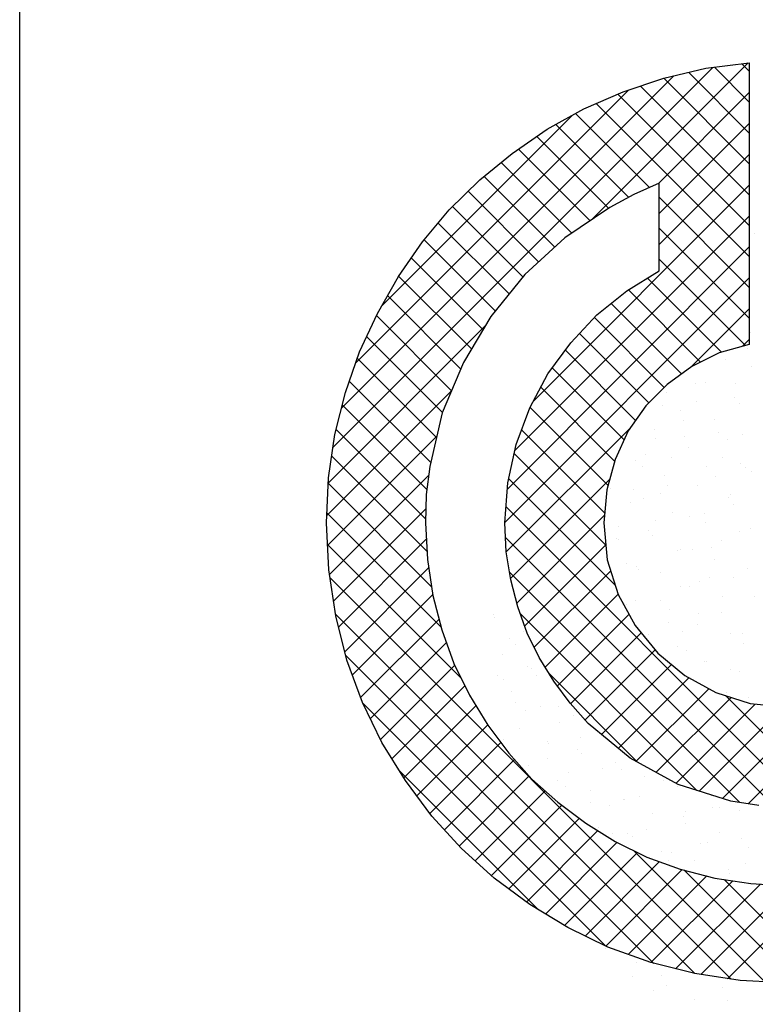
# Model space of a CAD drawing. Extents: x -33748 to 12452, y -14932 to 2888.
# Tile 163 of 194: x -23948 to -23755, y -2679 to -2421. Entities that reach past the tile are written whole.
import ezdxf

# ---------------------------------------------------------------- set-up
doc = ezdxf.new("R2010")
doc.units = 0
doc.header["$LTSCALE"] = 20
doc.layers.get('0').update_dxf_attribs({"color": 15, "linetype": 'CONTINUOUS'})
doc.layers.add('7', color=7, linetype='CONTINUOUS')

msp = doc.modelspace()

# ---------------------------------------------------------------- linework, layer by layer
at = {"color": 1}
msp.add_line((-23948.0224, -2851.81975), (-23948.0224, -1591.81975), dxfattribs=at)
at = {"color": 20}
for p, q in [((-23798.31785, -2473.86994), (-23757.18494, -2432.73702)), ((-23756.88351, -2434.92492), (-23758.85928, -2432.94915)), ((-23865.97077, -2533.44062), (-23766.43972, -2433.90957)), ((-23863.73507, -2523.1227), (-23776.77763, -2436.16526)), ((-23756.88351, -2451.08938), (-23772.7629, -2435.20999)), ((-23756.88351, -2443.00715), (-23766.03267, -2433.858)), ((-23756.88351, -2467.25384), (-23785.35244, -2438.78491)), ((-23756.88351, -2459.17161), (-23779.29077, -2436.76435)), ((-23860.06897, -2511.37436), (-23788.54306, -2439.84845)), ((-23756.88351, -2475.33607), (-23791.31036, -2440.90922)), ((-23780.75877, -2464.39309), (-23756.88351, -2440.51783)), ((-23756.88351, -2483.4183), (-23796.96033, -2443.34149)), ((-23853.31716, -2496.54032), (-23803.18645, -2446.40961)), ((-23783.01642, -2465.36762), (-23802.41038, -2445.97367)), ((-23788.55265, -2467.91363), (-23807.58557, -2448.88071)), ((-23780.45933, -2472.17587), (-23756.88351, -2448.60006)), ((-23793.76455, -2470.78396), (-23812.54234, -2452.00617)), ((-23798.58187, -2474.04887), (-23817.3367, -2455.29404)), ((-23780.45933, -2480.2581), (-23756.88351, -2456.68229)), ((-23803.39919, -2477.31378), (-23821.90581, -2458.80716)), ((-23807.84758, -2480.94762), (-23826.35939, -2462.43581)), ((-23812.07371, -2484.80372), (-23830.52862, -2466.34881)), ((-23813.46991, -2521.35091), (-23756.88351, -2464.76452)), ((-23756.88351, -2491.50053), (-23780.45933, -2467.92472)), ((-23816.21169, -2488.74797), (-23834.60259, -2470.35707)), ((-23819.82798, -2493.21391), (-23838.38087, -2474.66102)), ((-23818.26933, -2534.23257), (-23756.88351, -2472.84675)), ((-23756.88351, -2499.58277), (-23780.45933, -2476.00695)), ((-23823.44427, -2497.67986), (-23842.0796, -2479.04452)), ((-23820.26118, -2544.30664), (-23756.88351, -2480.92898)), ((-23826.65616, -2502.55019), (-23845.44357, -2483.76278)), ((-23757.84076, -2506.70775), (-23780.45933, -2484.08918)), ((-23829.67915, -2507.60943), (-23848.76019, -2488.52839)), ((-23820.91428, -2553.04198), (-23756.88351, -2489.01121)), ((-23764.13796, -2508.49278), (-23783.54612, -2489.08461)), ((-23769.64324, -2511.06973), (-23788.54941, -2492.16356)), ((-23832.50806, -2512.86276), (-23851.69325, -2493.67756)), ((-23774.6257, -2514.1695), (-23793.08258, -2495.71262)), ((-23772.11261, -2512.32254), (-23756.88351, -2497.09344)), ((-23834.88335, -2518.56969), (-23854.58357, -2498.86948)), ((-23779.16192, -2517.71551), (-23797.47351, -2499.40392)), ((-23867.22085, -2542.77293), (-23826.14852, -2501.7006)), ((-23837.25865, -2524.27663), (-23857.15941, -2504.37587)), ((-23783.20304, -2521.75662), (-23801.36441, -2503.59525)), ((-23758.64299, -2506.93515), (-23756.88351, -2505.17567)), ((-23786.6708, -2526.37109), (-23805.06925, -2507.97264)), ((-23838.80392, -2530.81359), (-23859.60032, -2510.01718)), ((-23789.65929, -2531.46483), (-23808.51244, -2512.61168)), ((-23840.33409, -2537.36564), (-23861.67486, -2516.02488)), ((-23867.59814, -2551.23246), (-23834.84626, -2518.48057)), ((-23792.12905, -2537.0773), (-23811.52619, -2517.68016)), ((-23841.33173, -2544.45024), (-23863.51975, -2522.26221)), ((-23793.89067, -2543.39792), (-23814.32424, -2522.96434)), ((-23841.71317, -2552.15103), (-23865.13741, -2528.72679)), ((-23820.53628, -2560.74621), (-23787.85998, -2528.0699)), ((-23794.76026, -2550.61055), (-23816.51846, -2528.85235)), ((-23867.37235, -2559.08889), (-23838.7146, -2530.43114)), ((-23841.34588, -2560.60055), (-23866.3, -2535.64643)), ((-23794.44414, -2559.0089), (-23818.44133, -2535.01172)), ((-23866.85603, -2566.6548), (-23840.8571, -2540.65587)), ((-23791.9366, -2569.59867), (-23819.90283, -2541.63245)), ((-23819.41992, -2567.71208), (-23793.42115, -2541.71331)), ((-23840.13618, -2569.89247), (-23867.22234, -2542.80632)), ((-23865.788, -2573.669), (-23841.62179, -2549.50279)), ((-23742.49919, -2627.11831), (-23820.61246, -2549.00505)), ((-23837.62011, -2580.49078), (-23867.56741, -2550.54347)), ((-23817.79049, -2574.16488), (-23794.81246, -2551.18685)), ((-23864.47543, -2580.43866), (-23841.51592, -2557.47916)), ((-23750.29289, -2627.40684), (-23820.73119, -2556.96854)), ((-23832.43527, -2593.75785), (-23867.38741, -2558.80571)), ((-23815.70819, -2580.16481), (-23794.4535, -2558.91012)), ((-23862.85898, -2586.90445), (-23840.89402, -2564.93948)), ((-23761.60574, -2672.66961), (-23866.71871, -2567.55664)), ((-23759.39102, -2626.39094), (-23819.67884, -2566.10312)), ((-23813.20465, -2585.7435), (-23793.1753, -2565.71415)), ((-23860.88167, -2593.00937), (-23839.82149, -2571.94919)), ((-23810.33106, -2590.95214), (-23791.22116, -2571.84224)), ((-23771.15897, -2671.19861), (-23865.267, -2577.09058)), ((-23770.6548, -2623.2094), (-23816.86464, -2576.99956)), ((-23807.14278, -2595.8461), (-23788.37106, -2577.07437)), ((-23858.72129, -2598.93122), (-23838.17032, -2578.38024)), ((-23803.67174, -2600.45728), (-23785.17515, -2581.96069)), ((-23856.17841, -2604.47057), (-23836.24268, -2584.53484)), ((-23781.93408, -2668.50573), (-23862.63352, -2587.80629)), ((-23799.89287, -2604.76064), (-23781.53814, -2586.40591)), ((-23853.52977, -2609.90416), (-23834.06741, -2590.44179)), ((-23795.60071, -2608.55071), (-23777.27635, -2590.22635)), ((-23786.14356, -2615.80287), (-23809.26149, -2592.68494)), ((-23850.50548, -2614.9621), (-23831.40152, -2595.85814)), ((-23791.16255, -2612.19478), (-23772.7011, -2593.73333)), ((-23786.49456, -2615.60902), (-23767.48077, -2596.59524)), ((-23735.18453, -2626.35074), (-23763.13615, -2598.39912)), ((-23757.21412, -2626.73974), (-23728.06946, -2597.59508)), ((-23794.56789, -2663.95415), (-23858.20125, -2600.32079)), ((-23847.41742, -2619.95627), (-23828.50255, -2601.0414)), ((-23781.28786, -2618.48455), (-23761.66997, -2598.86666)), ((-23776.08116, -2621.36008), (-23755.3203, -2600.59923)), ((-23770.0412, -2623.40235), (-23747.93353, -2601.29468)), ((-23763.89253, -2625.33591), (-23739.23068, -2600.67407)), ((-23844.01305, -2624.63413), (-23825.41923, -2606.04031)), ((-23840.55803, -2629.26134), (-23821.96083, -2610.66414)), ((-23836.76962, -2633.55516), (-23818.36536, -2615.1509)), ((-23812.10292, -2654.50135), (-23848.66394, -2617.94033)), ((-23832.9235, -2637.79127), (-23814.57093, -2619.4387)), ((-23828.72295, -2641.67295), (-23810.37634, -2623.32634)), ((-23824.45669, -2645.48892), (-23806.01508, -2627.04731)), ((-23819.89414, -2649.00861), (-23801.39805, -2630.51251)), ((-23815.26546, -2652.46216), (-23796.55876, -2633.75545)), ((-23810.30865, -2655.58757), (-23791.55575, -2636.83468)), ((-23805.2742, -2658.63536), (-23786.13714, -2639.49829)), ((-23752.81758, -2673.37554), (-23787.23402, -2638.9591)), ((-23799.90779, -2661.35118), (-23780.42256, -2641.86595)), ((-23794.4742, -2663.99982), (-23774.43474, -2643.96036)), ((-23744.54762, -2673.56326), (-23774.05002, -2644.06087)), ((-23788.58321, -2666.19106), (-23768.02671, -2645.63456)), ((-23782.6394, -2668.32948), (-23761.21302, -2646.90309)), ((-23776.17304, -2669.94535), (-23753.98861, -2647.76092)), ((-23736.86934, -2673.15931), (-23763.46982, -2646.55883)), ((-23762.58245, -2672.51922), (-23737.71931, -2647.65608)), ((-23769.58624, -2671.44078), (-23746.25852, -2648.11306))]:
    msp.add_line(p, q, dxfattribs=at)
at = {"color": 161}
for p, q in [((-23755.57596, -2477.41169), (-23755.57596, -2477.41169)), ((-23824.00199, -2577.05929), (-23824.00199, -2577.05929)), ((-23823.62801, -2577.86824), (-23823.62801, -2577.86824)), ((-23819.64946, -2583.44346), (-23819.64946, -2583.44346)), ((-23821.41814, -2587.60886), (-23821.41814, -2587.60886)), ((-23822.74395, -2593.02278), (-23822.74395, -2593.02278)), ((-23821.37806, -2594.20784), (-23821.37806, -2594.20784)), ((-23819.20827, -2597.34948), (-23819.20827, -2597.34948)), ((-23818.12681, -2600.2444), (-23818.12681, -2600.2444)), ((-23815.62867, -2602.27941), (-23815.62867, -2602.27941)), ((-23816.9984, -2607.0901), (-23816.9984, -2607.0901)), ((-23809.87928, -2610.35098), (-23809.87928, -2610.35098)), ((-23809.4569, -2610.90935), (-23809.4569, -2610.90935)), ((-23814.78853, -2616.83072), (-23814.78853, -2616.83072)), ((-23809.64991, -2614.91922), (-23809.64991, -2614.91922)), ((-23787.49992, -2671.88815), (-23787.49992, -2671.88815)), ((-23781.93916, -2675.51304), (-23781.93916, -2675.51304)), ((-23778.67369, -2674.28056), (-23778.67369, -2674.28056))]:
    msp.add_line(p, q, dxfattribs=at)
at = {"color": 163}
for p, q in [((-23756.50083, -2503.31596), (-23756.50083, -2503.31596)), ((-23757.39798, -2507.47224), (-23757.39798, -2507.47224)), ((-23762.98872, -2510.52149), (-23762.98872, -2510.52149)), ((-23756.32743, -2512.28459), (-23756.32743, -2512.28459)), ((-23770.99332, -2516.7684), (-23770.99332, -2516.7684)), ((-23768.32035, -2516.44287), (-23768.32035, -2516.44287)), ((-23760.52343, -2516.54921), (-23760.52343, -2516.54921)), ((-23783.63448, -2521.25599), (-23783.63448, -2521.25599)), ((-23778.70496, -2519.12609), (-23778.70496, -2519.12609)), ((-23770.71878, -2521.38965), (-23770.71878, -2521.38965)), ((-23760.77885, -2520.26211), (-23760.77885, -2520.26211)), ((-23806.4901, -2522.24988), (-23806.4901, -2522.24988)), ((-23779.59363, -2522.39506), (-23779.59363, -2522.39506)), ((-23774.93672, -2523.79108), (-23774.93672, -2523.79108)), ((-23759.42192, -2521.8639), (-23759.42192, -2521.8639)), ((-23774.08781, -2526.34772), (-23774.08781, -2526.34772)), ((-23766.11048, -2526.18349), (-23766.11048, -2526.18349)), ((-23781.79946, -2528.7054), (-23781.79946, -2528.7054)), ((-23781.42461, -2530.99661), (-23781.42461, -2530.99661)), ((-23773.84424, -2530.46663), (-23773.84424, -2530.46663)), ((-23764.96939, -2529.46122), (-23764.96939, -2529.46122)), ((-23762.51642, -2531.44322), (-23762.51642, -2531.44322)), ((-23758.56898, -2530.00273), (-23758.56898, -2530.00273)), ((-23772.72685, -2533.5317), (-23772.72685, -2533.5317)), ((-23786.75624, -2536.91799), (-23786.75624, -2536.91799)), ((-23784.03958, -2535.30706), (-23784.03958, -2535.30706)), ((-23777.18231, -2535.92703), (-23777.18231, -2535.92703)), ((-23763.90061, -2535.92411), (-23763.90061, -2535.92411)), ((-23784.89395, -2538.28471), (-23784.89395, -2538.28471)), ((-23768.09485, -2538.53819), (-23768.09485, -2538.53819)), ((-23759.22, -2537.53278), (-23759.22, -2537.53278)), ((-23757.89927, -2538.66484), (-23757.89927, -2538.66484)), ((-23779.21474, -2540.73723), (-23779.21474, -2540.73723)), ((-23765.61091, -2541.02253), (-23765.61091, -2541.02253)), ((-23756.35911, -2539.74335), (-23756.35911, -2539.74335)), ((-23793.3726, -2544.26621), (-23793.3726, -2544.26621)), ((-23787.16504, -2544.38404), (-23787.16504, -2544.38404)), ((-23778.29019, -2543.37863), (-23778.29019, -2543.37863)), ((-23770.51698, -2543.27232), (-23770.51698, -2543.27232)), ((-23784.54637, -2546.65861), (-23784.54637, -2546.65861)), ((-23780.2768, -2545.50634), (-23780.2768, -2545.50634)), ((-23762.34546, -2546.60976), (-23762.34546, -2546.60976)), ((-23761.69074, -2545.66473), (-23761.69074, -2545.66473)), ((-23787.98844, -2547.86403), (-23787.98844, -2547.86403)), ((-23760.99377, -2548.24416), (-23760.99377, -2548.24416)), ((-23777.00487, -2550.47785), (-23777.00487, -2550.47785)), ((-23772.54081, -2551.4502), (-23772.54081, -2551.4502)), ((-23768.70541, -2550.60184), (-23768.70541, -2550.60184)), ((-23791.16273, -2554.00683), (-23791.16273, -2554.00683)), ((-23781.41565, -2552.45561), (-23781.41565, -2552.45561)), ((-23768.30711, -2553.01294), (-23768.30711, -2553.01294)), ((-23756.59607, -2554.68133), (-23756.59607, -2554.68133)), ((-23791.611, -2557.29604), (-23791.611, -2557.29604)), ((-23791.08294, -2557.44334), (-23791.08294, -2557.44334)), ((-23783.3713, -2555.08565), (-23783.3713, -2555.08565)), ((-23782.3365, -2556.39923), (-23782.3365, -2556.39923)), ((-23759.48087, -2555.40535), (-23759.48087, -2555.40535)), ((-23766.79142, -2559.52176), (-23766.79142, -2559.52176)), ((-23764.08826, -2557.82347), (-23764.08826, -2557.82347)), ((-23775.66626, -2560.52717), (-23775.66626, -2560.52717)), ((-23774.795, -2560.21847), (-23774.795, -2560.21847)), ((-23771.7999, -2560.18116), (-23771.7999, -2560.18116)), ((-23788.95286, -2563.74745), (-23788.95286, -2563.74745)), ((-23786.46579, -2564.66497), (-23786.46579, -2564.66497)), ((-23766.09724, -2562.75356), (-23766.09724, -2562.75356)), ((-23757.271, -2565.14597), (-23757.271, -2565.14597)), ((-23785.86161, -2565.36761), (-23785.86161, -2565.36761)), ((-23780.12663, -2566.13985), (-23780.12663, -2566.13985)), ((-23767.18276, -2567.40278), (-23767.18276, -2567.40278)), ((-23761.04203, -2567.59333), (-23761.04203, -2567.59333)), ((-23774.8944, -2569.76047), (-23774.8944, -2569.76047)), ((-23772.58513, -2569.95909), (-23772.58513, -2569.95909)), ((-23769.91687, -2568.59874), (-23769.91687, -2568.59874)), ((-23818.29638, -2571.94687), (-23818.29638, -2571.94687)), ((-23763.88737, -2572.49418), (-23763.88737, -2572.49418)), ((-23755.61136, -2572.49828), (-23755.61136, -2572.49828)), ((-23789.56029, -2574.24428), (-23789.56029, -2574.24428)), ((-23788.98706, -2574.44459), (-23788.98706, -2574.44459)), ((-23786.74299, -2573.48807), (-23786.74299, -2573.48807)), ((-23780.11222, -2573.43918), (-23780.11222, -2573.43918)), ((-23777.91676, -2575.88047), (-23777.91676, -2575.88047)), ((-23770.27725, -2576.9821), (-23770.27725, -2576.9821)), ((-23764.16748, -2576.67031), (-23764.16748, -2576.67031)), ((-23777.98889, -2579.33978), (-23777.98889, -2579.33978)), ((-23770.37526, -2579.69971), (-23770.37526, -2579.69971)), ((-23816.08651, -2581.68749), (-23816.08651, -2581.68749)), ((-23783.23767, -2582.51615), (-23783.23767, -2582.51615)), ((-23774.36283, -2581.51074), (-23774.36283, -2581.51074)), ((-23761.6775, -2582.2348), (-23761.6775, -2582.2348)), ((-23758.70585, -2582.0776), (-23758.70585, -2582.0776)), ((-23818.2526, -2585.13086), (-23818.2526, -2585.13086)), ((-23775.70689, -2585.62109), (-23775.70689, -2585.62109)), ((-23758.41809, -2584.74188), (-23758.41809, -2584.74188)), ((-23773.37174, -2586.56141), (-23773.37174, -2586.56141)), ((-23815.03231, -2590.66509), (-23815.03231, -2590.66509)), ((-23777.48828, -2590.58772), (-23777.48828, -2590.58772)), ((-23768.61344, -2589.58231), (-23768.61344, -2589.58231)), ((-23768.16539, -2589.44033), (-23768.16539, -2589.44033)), ((-23813.87664, -2591.42811), (-23813.87664, -2591.42811)), ((-23812.50321, -2593.20243), (-23812.50321, -2593.20243)), ((-23761.80035, -2591.65691), (-23761.80035, -2591.65691)), ((-23759.46763, -2591.97542), (-23759.46763, -2591.97542)), ((-23762.86405, -2597.65388), (-23762.86405, -2597.65388)), ((-23811.66677, -2601.16873), (-23811.66677, -2601.16873)), ((-23806.75382, -2601.274), (-23806.75382, -2601.274)), ((-23757.1832, -2598.87854), (-23757.1832, -2598.87854)), ((-23802.96901, -2603.70381), (-23802.96901, -2603.70381)), ((-23806.55541, -2605.33991), (-23806.55541, -2605.33991)), ((-23821.2213, -2609.82372), (-23821.2213, -2609.82372)), ((-23801.00443, -2609.34557), (-23801.00443, -2609.34557)), ((-23801.93827, -2612.56153), (-23801.93827, -2612.56153)), ((-23800.75914, -2613.44443), (-23800.75914, -2613.44443)), ((-23791.93291, -2615.83684), (-23791.93291, -2615.83684)), ((-23804.12989, -2618.42255), (-23804.12989, -2618.42255)), ((-23795.25504, -2617.41714), (-23795.25504, -2617.41714)), ((-23790.36687, -2617.65703), (-23790.36687, -2617.65703)), ((-23807.24703, -2620.64997), (-23807.24703, -2620.64997)), ((-23784.39141, -2619.65608), (-23784.39141, -2619.65608)), ((-23779.31031, -2620.64827), (-23779.31031, -2620.64827)), ((-23805.03276, -2622.14085), (-23805.03276, -2622.14085)), ((-23798.54927, -2623.18505), (-23798.54927, -2623.18505)), ((-23775.69365, -2622.19117), (-23775.69365, -2622.19117)), ((-23766.86741, -2624.58357), (-23766.86741, -2624.58357)), ((-23798.3805, -2626.49411), (-23798.3805, -2626.49411)), ((-23789.72304, -2625.57746), (-23789.72304, -2625.57746)), ((-23789.50566, -2625.4887), (-23789.50566, -2625.4887)), ((-23785.74972, -2624.87866), (-23785.74972, -2624.87866)), ((-23793.46136, -2627.23635), (-23793.46136, -2627.23635)), ((-23782.18154, -2629.3967), (-23782.18154, -2629.3967)), ((-23773.56092, -2628.71984), (-23773.56092, -2628.71984)), ((-23766.46669, -2627.61648), (-23766.46669, -2627.61648)), ((-23764.68607, -2627.71443), (-23764.68607, -2627.71443)), ((-23759.32591, -2628.40281), (-23759.32591, -2628.40281)), ((-23774.17833, -2629.97416), (-23774.17833, -2629.97416)), ((-23773.48378, -2631.93179), (-23773.48378, -2631.93179)), ((-23796.3394, -2632.92567), (-23796.3394, -2632.92567)), ((-23792.63111, -2634.56568), (-23792.63111, -2634.56568)), ((-23788.84422, -2634.45797), (-23788.84422, -2634.45797)), ((-23783.75627, -2633.56027), (-23783.75627, -2633.56027)), ((-23764.65754, -2634.32419), (-23764.65754, -2634.32419)), ((-23787.51317, -2635.31808), (-23787.51317, -2635.31808)), ((-23769.56118, -2637.19579), (-23769.56118, -2637.19579)), ((-23767.81153, -2636.79141), (-23767.81153, -2636.79141)), ((-23758.93669, -2635.786), (-23758.93669, -2635.786)), ((-23779.97167, -2639.13732), (-23779.97167, -2639.13732)), ((-23777.27282, -2639.55347), (-23777.27282, -2639.55347)), ((-23757.11604, -2638.14343), (-23757.11604, -2638.14343)), ((-23778.00688, -2641.63184), (-23778.00688, -2641.63184)), ((-23771.27391, -2641.67241), (-23771.27391, -2641.67241)), ((-23757.98979, -2642.29129), (-23757.98979, -2642.29129)), ((-23762.44767, -2644.06481), (-23762.44767, -2644.06481)), ((-23762.06214, -2644.86298), (-23762.06214, -2644.86298)), ((-23794.45313, -2664.62623), (-23794.45313, -2664.62623)), ((-23786.55631, -2668.29141), (-23786.55631, -2668.29141)), ((-23779.8289, -2671.69239), (-23779.8289, -2671.69239)), ((-23755.81807, -2673.28667), (-23755.81807, -2673.28667)), ((-23763.88416, -2674.92353), (-23763.88416, -2674.92353)), ((-23771.13219, -2678.0998), (-23771.13219, -2678.0998)), ((-23762.65612, -2678.25086), (-23762.65612, -2678.25086))]:
    msp.add_line(p, q, dxfattribs=at)
at = {"layer": '7', "color": 20, "linetype": 'CONTINUOUS'}
for p, q in [((-23768.27454, -2434.14204), (-23756.88351, -2432.69883)), ((-23756.88351, -2432.69883), (-23756.88351, -2506.4364)), ((-23779.27899, -2436.76043), (-23768.27454, -2434.14204)), ((-23789.88656, -2440.29628), (-23779.27899, -2436.76043)), ((-23800.23127, -2444.74961), (-23789.88656, -2440.29628)), ((-23809.79251, -2450.1204), (-23800.23127, -2444.74961)), ((-23818.96203, -2456.40866), (-23809.79251, -2450.1204)), ((-23827.47695, -2463.34636), (-23818.96203, -2456.40866)), ((-23835.46613, -2471.20669), (-23827.47695, -2463.34636)), ((-23780.45933, -2464.26383), (-23787.13416, -2467.14509)), ((-23780.45933, -2487.18505), (-23780.45933, -2464.26383)), ((-23787.13416, -2467.14509), (-23793.42242, -2470.55209)), ((-23842.53785, -2479.58759), (-23835.46613, -2471.20669)), ((-23793.42242, -2470.55209), (-23805.21033, -2478.54127)), ((-23848.82611, -2488.6231), (-23842.53785, -2479.58759)), ((-23805.21033, -2478.54127), (-23815.68904, -2488.10252)), ((-23788.9691, -2492.42183), (-23780.45933, -2487.18505)), ((-23854.32576, -2498.31836), (-23848.82611, -2488.6231)), ((-23815.68904, -2488.10252), (-23824.59569, -2499.10182)), ((-23796.82942, -2498.71009), (-23788.9691, -2492.42183)), ((-23859.04195, -2508.40019), (-23854.32576, -2498.31836)), ((-23824.59569, -2499.10182), (-23831.79626, -2511.15259)), ((-23803.63826, -2506.04467), (-23796.82942, -2498.71009)), ((-23862.70667, -2519.01292), (-23859.04195, -2508.40019)), ((-23809.66365, -2514.16271), (-23803.63826, -2506.04467)), ((-23756.88351, -2506.4364), (-23764.73868, -2508.66306)), ((-23764.73868, -2508.66306), (-23771.94441, -2512.19892)), ((-23831.79626, -2511.15259), (-23837.30107, -2524.37856)), ((-23771.94441, -2512.19892), (-23778.36152, -2516.91511)), ((-23814.37985, -2523.06936), (-23809.66365, -2514.16271)), ((-23778.36152, -2516.91511), (-23783.99519, -2522.54877)), ((-23865.45907, -2530.01222), (-23862.70667, -2519.01292)), ((-23817.91571, -2532.63061), (-23814.37985, -2523.06936)), ((-23783.99519, -2522.54877), (-23788.57737, -2529.09475)), ((-23837.30107, -2524.37856), (-23840.57406, -2538.39313)), ((-23788.57737, -2529.09475), (-23791.98437, -2536.55819)), ((-23867.15999, -2541.4084), (-23865.45907, -2530.01222)), ((-23820.14237, -2542.71759), (-23817.91571, -2532.63061)), ((-23791.98437, -2536.55819), (-23794.21103, -2544.54737)), ((-23840.57406, -2538.39313), (-23841.49152, -2545.72771)), ((-23867.68573, -2553.19631), (-23867.15999, -2541.4084)), ((-23820.92582, -2553.19631), (-23820.14237, -2542.71759)), ((-23794.21103, -2544.54737), (-23794.99449, -2553.19631)), ((-23841.49152, -2545.72771), (-23841.74924, -2553.19631)), ((-23867.03113, -2565.5048), (-23867.68573, -2553.19631)), ((-23841.74924, -2553.19631), (-23841.22865, -2562.7524)), ((-23820.5341, -2560.78861), (-23820.92582, -2553.19631)), ((-23794.99449, -2553.19631), (-23794.07702, -2562.88641)), ((-23819.35376, -2568.12319), (-23820.5341, -2560.78861)), ((-23841.22865, -2562.7524), (-23839.78545, -2572.18479)), ((-23794.07702, -2562.88641), (-23791.19576, -2571.92192)), ((-23865.1962, -2577.55558), (-23867.03113, -2565.5048)), ((-23817.52398, -2575.19491), (-23819.35376, -2568.12319)), ((-23839.78545, -2572.18479), (-23837.42993, -2581.22029)), ((-23791.19576, -2571.92192), (-23786.74243, -2580.04511)), ((-23815.03445, -2582.0089), (-23817.52398, -2575.19491)), ((-23862.31494, -2589.08062), (-23865.1962, -2577.55558)), ((-23786.74243, -2580.04511), (-23780.85106, -2587.24568)), ((-23837.42993, -2581.22029), (-23834.2858, -2589.99809)), ((-23811.89032, -2588.42602), (-23815.03445, -2582.0089)), ((-23808.09159, -2594.58027), (-23811.89032, -2588.42602)), ((-23780.85106, -2587.24568), (-23773.77934, -2593.14222)), ((-23858.25334, -2600.21393), (-23862.31494, -2589.08062)), ((-23834.2858, -2589.99809), (-23830.2242, -2598.25014)), ((-23773.77934, -2593.14222), (-23765.65615, -2597.59554)), ((-23803.77228, -2600.34279), (-23808.09159, -2594.58027)), ((-23830.2242, -2598.25014), (-23825.37915, -2606.10531)), ((-23765.65615, -2597.59554), (-23756.62064, -2600.4768)), ((-23853.14542, -2610.69264), (-23858.25334, -2600.21393)), ((-23799.05608, -2605.71358), (-23803.77228, -2600.34279)), ((-23756.62064, -2600.4768), (-23746.93054, -2601.38911)), ((-23825.37915, -2606.10531), (-23819.8795, -2613.43989)), ((-23788.05163, -2614.74909), (-23799.05608, -2605.71358)), ((-23846.99117, -2620.64562), (-23853.14542, -2610.69264)), ((-23819.8795, -2613.43989), (-23813.85411, -2620.24874)), ((-23775.48026, -2621.69194), (-23788.05163, -2614.74909)), ((-23840.04832, -2629.94399), (-23846.99117, -2620.64562)), ((-23813.85411, -2620.24874), (-23807.04526, -2626.27412)), ((-23761.72856, -2626.01641), (-23775.48026, -2621.69194)), ((-23807.04526, -2626.27412), (-23799.71068, -2631.77893)), ((-23754.39398, -2627.19159), (-23761.72856, -2626.01641)), ((-23832.322, -2638.45376), (-23840.04832, -2629.94399)), ((-23799.71068, -2631.77893), (-23791.98437, -2636.62398)), ((-23791.98437, -2636.62398), (-23783.73232, -2640.68042)), ((-23823.67822, -2646.18523), (-23832.322, -2638.45376)), ((-23783.73232, -2640.68042), (-23774.95453, -2643.82455)), ((-23774.95453, -2643.82455), (-23765.91902, -2646.18523)), ((-23814.37985, -2653.12293), (-23823.67822, -2646.18523)), ((-23765.91902, -2646.18523), (-23756.49178, -2647.62328)), ((-23756.49178, -2647.62328), (-23746.93054, -2648.14902)), ((-23804.42687, -2659.14832), (-23814.37985, -2653.12293)), ((-23793.94816, -2664.25624), (-23804.42687, -2659.14832)), ((-23782.68599, -2668.31784), (-23793.94816, -2664.25624)), ((-23771.1558, -2671.1991), (-23782.68599, -2668.31784)), ((-23759.23903, -2673.03403), (-23771.1558, -2671.1991)), ((-23746.93054, -2673.68863), (-23759.23903, -2673.03403))]:
    msp.add_line(p, q, dxfattribs=at)

doc.saveas('drawing.dxf')
